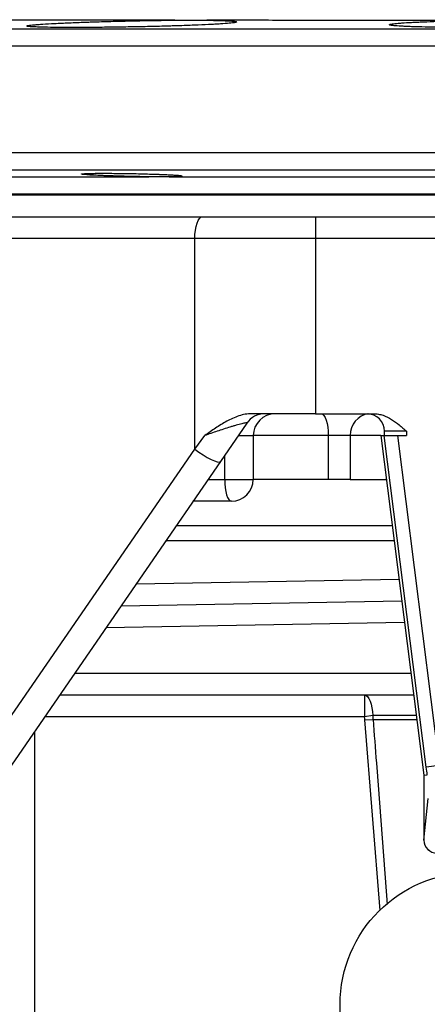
# Model space of a CAD drawing. Header units: millimetres. Extents: x 941 to 1871, y 616 to 2615.
# Tile 5 of 36: x 1174 to 1267, y 1311 to 1536. Entities that reach past the tile are written whole.
import ezdxf

# ---------------------------------------------------------------- set-up
doc = ezdxf.new("R2010")
doc.units = ezdxf.units.MM

msp = doc.modelspace()

# ---------------------------------------------------------------- linework, layer by layer
at = {"color": 8, "linetype": 'Continuous', "lineweight": 25}
for p, q in [((1064.46, 1534.07), (1589.74, 1534.07)), ((1323.39, 1530.07), (1060.6, 1530.07)), ((1060.6, 1505.79), (1325.1, 1505.79)), ((1327.1, 1501.8), (1064.46, 1501.8)), ((1542.1, 1496.27), (1112.1, 1496.27)), ((1223.66, 1441.13), (1227.1, 1441.13)), ((1244.25, 1441.13), (1227.1, 1441.13)), ((1256.28, 1441.13), (1249.27, 1441.13)), ((1220.56, 1431.13), (1220.56, 1436.63)), ((1216.77, 1431.13), (1220.56, 1431.13)), ((1209.51, 1420.6), (1258.88, 1420.6)), ((1259.33, 1417.06), (1207.07, 1417.06)), ((1200.33, 1407.28), (1260.43, 1408.35)), ((1261.69, 1398.4), (1193.39, 1397.2)), ((1186.25, 1386.83), (1263.16, 1386.83)), ((1252.53, 1376.83), (1179.36, 1376.83)), ((1264.38, 1377.14), (1254.4, 1377.14)), ((1256.12, 1332.65), (1252.62, 1376.15)), ((1254.48, 1376.29), (1264.49, 1376.29)), ((1177.1, 1373.55), (1177.1, 1257.21))]:
    msp.add_line(p, q, dxfattribs=at)
at = {"color": 7, "linetype": 'Continuous', "lineweight": 25}
for p, q in [((1146.69, 1500.27), (1203.2, 1500.27)), ((1207.84, 1500.27), (1281.67, 1500.27)), ((1112.1, 1496.13), (1542.1, 1496.13)), ((1072.99, 1491.13), (1215.46, 1491.13)), ((1215.46, 1491.13), (1241.34, 1491.13)), ((1241.34, 1491.13), (1241.34, 1486.13)), ((1241.34, 1491.13), (1282.1, 1491.13)), ((1213.73, 1486.13), (1072.1, 1486.13)), ((1241.34, 1486.13), (1213.73, 1486.13)), ((1213.73, 1438.05), (1213.73, 1486.13)), ((1241.34, 1486.13), (1241.34, 1446.13)), ((1282.1, 1486.13), (1241.34, 1486.13)), ((1241.34, 1446.13), (1226.79, 1446.13)), ((1241.34, 1446.13), (1254.62, 1446.13)), ((1225.61, 1443.97), (1219.58, 1435.21)), ((1262.1, 1442.13), (1257.1, 1442.13)), ((1257.1, 1441.13), (1257.1, 1442.13)), ((1262.1, 1442.13), (1262.1, 1441.13)), ((1213.73, 1438.05), (1216, 1441.13)), ((1227.1, 1441.13), (1227.1, 1431.13)), ((1249.27, 1441.13), (1244.25, 1441.13)), ((1244.25, 1441.13), (1244.25, 1431.13)), ((1249.27, 1441.13), (1249.27, 1431.13)), ((1256.28, 1441.13), (1266.11, 1363.54)), ((1256.28, 1441.13), (1257.05, 1441.13)), ((1266.65, 1365.4), (1257.05, 1441.13)), ((1257.05, 1441.13), (1260.07, 1441.13)), ((1260.07, 1441.13), (1269.62, 1365.77)), ((1260.07, 1441.13), (1262.1, 1441.13)), ((1071.75, 1231.94), (1213.73, 1438.05)), ((1219.58, 1435.21), (1072.98, 1222.41)), ((1220.56, 1431.13), (1227.1, 1431.13)), ((1244.25, 1431.13), (1227.05, 1431.13)), ((1249.27, 1431.13), (1244.25, 1431.13)), ((1249.27, 1431.13), (1257.54, 1431.13)), ((1222.1, 1426.13), (1213.32, 1426.13)), ((1196.88, 1402.26), (1261.06, 1403.38)), ((1263.79, 1381.83), (1182.8, 1381.83)), ((1252.53, 1381.83), (1252.53, 1376.83)), ((1254.4, 1377.14), (1252.53, 1376.83)), ((1252.62, 1376.15), (1254.48, 1376.29)), ((1269.62, 1365.77), (1266.65, 1365.4)), ((1266.11, 1363.54), (1266.88, 1363.59)), ((1266.11, 1363.54), (1266.11, 1348.71)), ((1266.11, 1348.71), (1267.05, 1358.23))]:
    msp.add_line(p, q, dxfattribs=at)
at = {"color": 7, "linetype": 'Continuous', "lineweight": 25, "flags": 128}
for points in [[(1213.73, 1486.13), (1213.77, 1487.11), (1213.86, 1488.05), (1214.02, 1488.91), (1214.24, 1489.67), (1214.5, 1490.29), (1214.8, 1490.75), (1215.12, 1491.04), (1215.46, 1491.13)], [(1242.59, 1446.13), (1242.92, 1446.04), (1243.23, 1445.75), (1243.51, 1445.29), (1243.76, 1444.67), (1243.97, 1443.91), (1244.12, 1443.05), (1244.22, 1442.11), (1244.25, 1441.13)], [(1213.73, 1438.05), (1214.65, 1437.37), (1215.61, 1436.72), (1216.56, 1436.15), (1217.46, 1435.68), (1218.24, 1435.33), (1218.88, 1435.13), (1219.33, 1435.09), (1219.58, 1435.21)], [(1220.56, 1431.13), (1220.59, 1430.16), (1220.67, 1429.22), (1220.82, 1428.36), (1221.01, 1427.6), (1221.24, 1426.98), (1221.51, 1426.51), (1221.8, 1426.23), (1222.1, 1426.13)], [(1252.53, 1381.83), (1252.88, 1381.74), (1253.22, 1381.48), (1253.53, 1381.05), (1253.81, 1380.48), (1254.04, 1379.77), (1254.22, 1378.96), (1254.34, 1378.07), (1254.4, 1377.14)]]:
    msp.add_lwpolyline(points, dxfattribs=at)
at = {"color": 7, "linetype": 'Continuous', "lineweight": 25}
msp.add_circle((1277.1, 1311.13), 30.15, dxfattribs=at)
for centre, radius, start, end in [((1229.73, 1441.13), 5, 90, 145.4375), ((1232.1, 1441.13), 5, 90, 180), ((1253.1, 1442.13), 4, 0, 90), ((1222.1, 1431.13), 5, 270, 0), ((1269.11, 1348.71), 3, 180, 270), ((1269.09, 1348.74), 2.99, 180.6406, 270.2278)]:
    msp.add_arc(centre, radius, start, end, dxfattribs=at)
at = {"color": 8, "linetype": 'Continuous', "lineweight": 25}
msp.add_arc((1254.12, 1441.31), 4.85, 97.4441, 182.0344, dxfattribs=at)
for points, knots in [([(1209.14, 1536.03), (1207.5, 1536.03), (1202.75, 1536.04), (1195.19, 1536.05), (1186.62, 1536.05), (1178.42, 1536.06), (1170.64, 1536.07), (1163.32, 1536.08), (1156.68, 1536.09), (1150.72, 1536.1), (1145.43, 1536.11), (1140.68, 1536.12), (1136.5, 1536.13), (1132.87, 1536.13), (1129.97, 1536.14), (1127.73, 1536.15), (1126.07, 1536.15), (1124.93, 1536.15), (1124.28, 1536.15), (1124.28, 1536.15), (1124.28, 1536.15)], [0, 0, 0, 0, 0.031176, 0.090381, 0.149633, 0.208839, 0.26981, 0.33083, 0.391796, 0.449991, 0.508235, 0.566431, 0.626325, 0.686262, 0.746155, 0.799299, 0.852444, 0.906093, 0.959743, 1, 1, 1, 1]), ([(1254.48, 1376.29), (1254.73, 1372.96), (1255.79, 1358.87), (1256.88, 1344.77), (1257.72, 1334)], [0, 0, 0, 0, 0.235778, 1, 1, 1, 1])]:
    msp.add_open_spline(points, degree=3, knots=knots, dxfattribs=at)
at = {"color": 7, "linetype": 'Continuous', "lineweight": 25}
for points, knots in [([(1216.5, 1536.02), (1217.54, 1536.01), (1218.46, 1536), (1219.69, 1535.96), (1220.07, 1535.95), (1220.77, 1535.92), (1221.1, 1535.91), (1221.97, 1535.86), (1222.42, 1535.83), (1222.9, 1535.77), (1223.03, 1535.75), (1223.17, 1535.72), (1223.21, 1535.71), (1223.27, 1535.69), (1223.29, 1535.68), (1223.36, 1535.62), (1223.27, 1535.57), (1223, 1535.51), (1222.93, 1535.5), (1222.79, 1535.48), (1222.71, 1535.46), (1222.44, 1535.43), (1222.23, 1535.4), (1221.51, 1535.32), (1220.9, 1535.27), (1219.8, 1535.2), (1219.4, 1535.17), (1218.55, 1535.12), (1218.1, 1535.09), (1216.67, 1535.02), (1215.62, 1534.97), (1213.89, 1534.9), (1213.29, 1534.87), (1212.06, 1534.83), (1210.81, 1534.78), (1209.48, 1534.74), (1208.46, 1534.71), (1208.12, 1534.7), (1207.43, 1534.68), (1207.07, 1534.67), (1205.31, 1534.62), (1203.87, 1534.59), (1201.68, 1534.54), (1200.95, 1534.53), (1199.47, 1534.5), (1198.72, 1534.49), (1196.5, 1534.45), (1195.05, 1534.43), (1192.9, 1534.41), (1192.19, 1534.4), (1190.78, 1534.39), (1190.09, 1534.38), (1188.07, 1534.37), (1186.8, 1534.37), (1185.28, 1534.37), (1184.98, 1534.37), (1184.39, 1534.37), (1184.1, 1534.37), (1183.25, 1534.38), (1182.71, 1534.38), (1181.16, 1534.39), (1180.23, 1534.41), (1178.99, 1534.43), (1178.6, 1534.44), (1177.9, 1534.47), (1177.57, 1534.48), (1176.7, 1534.52), (1176.24, 1534.55), (1175.75, 1534.6), (1175.62, 1534.61), (1175.43, 1534.65), (1175.3, 1534.69), (1175.32, 1534.73), (1175.37, 1534.76), (1175.4, 1534.77), (1175.48, 1534.79), (1175.52, 1534.8), (1175.8, 1534.86), (1176.14, 1534.9), (1176.86, 1534.98), (1177.13, 1535), (1177.74, 1535.05), (1178.08, 1535.08), (1179.18, 1535.15), (1180.02, 1535.2), (1181.44, 1535.28), (1181.94, 1535.31), (1183, 1535.36), (1183.55, 1535.38), (1185.27, 1535.46), (1186.48, 1535.51), (1188.1, 1535.57), (1188.43, 1535.58), (1189.1, 1535.61), (1189.44, 1535.62), (1190.46, 1535.65), (1191.15, 1535.67), (1193.25, 1535.74), (1194.68, 1535.78), (1196.89, 1535.83), (1197.63, 1535.85), (1199.11, 1535.88), (1199.85, 1535.9), (1202.05, 1535.94), (1203.51, 1535.97), (1206.41, 1536.01), (1207.8, 1536.02), (1209.14, 1536.03)], [0, 0, 0, 0, 0.03125, 0.03125, 0.046875, 0.046875, 0.0625, 0.0625, 0.09375, 0.09375, 0.109375, 0.109375, 0.117187, 0.117187, 0.125, 0.125, 0.15625, 0.15625, 0.164062, 0.164062, 0.171875, 0.171875, 0.1875, 0.1875, 0.21875, 0.21875, 0.234375, 0.234375, 0.25, 0.25, 0.28125, 0.28125, 0.296875, 0.296875, 0.3125, 0.328125, 0.328125, 0.335938, 0.335938, 0.34375, 0.34375, 0.375, 0.375, 0.390625, 0.390625, 0.40625, 0.40625, 0.4375, 0.4375, 0.453125, 0.453125, 0.46875, 0.46875, 0.5, 0.5, 0.507813, 0.507813, 0.515625, 0.515625, 0.53125, 0.53125, 0.5625, 0.5625, 0.578125, 0.578125, 0.59375, 0.59375, 0.625, 0.625, 0.640625, 0.640625, 0.65625, 0.671875, 0.671875, 0.679688, 0.679688, 0.6875, 0.6875, 0.71875, 0.71875, 0.734375, 0.734375, 0.75, 0.75, 0.78125, 0.78125, 0.796875, 0.796875, 0.8125, 0.8125, 0.84375, 0.84375, 0.851563, 0.851563, 0.859375, 0.859375, 0.875, 0.875, 0.90625, 0.90625, 0.921875, 0.921875, 0.9375, 0.9375, 0.96875, 0.96875, 1, 1, 1, 1]), ([(1209.14, 1536.03), (1210.52, 1536.04), (1211.83, 1536.05), (1213.67, 1536.05), (1214.26, 1536.05), (1215.41, 1536.04), (1215.97, 1536.03), (1216.5, 1536.02)], [0, 0, 0, 0, 0.5, 0.5, 0.75, 0.75, 1, 1, 1, 1]), ([(1276.53, 1535.96), (1273.87, 1535.96), (1271.21, 1535.96), (1267.24, 1535.97), (1265.91, 1535.97), (1263.28, 1535.97), (1261.96, 1535.97), (1255.42, 1535.98), (1250.3, 1535.98), (1240.28, 1536), (1235.38, 1536), (1228.19, 1536.01), (1225.82, 1536.01), (1222.3, 1536.02), (1221.13, 1536.02), (1218.8, 1536.02), (1217.65, 1536.02), (1216.5, 1536.02)], [0, 0, 0, 0, 0.125, 0.125, 0.1875, 0.1875, 0.25, 0.25, 0.5, 0.5, 0.75, 0.75, 0.875, 0.875, 0.9375, 0.9375, 1, 1, 1, 1]), ([(1297.2, 1535.94), (1297.73, 1535.93), (1298.24, 1535.92), (1299.22, 1535.89), (1299.69, 1535.87), (1301.03, 1535.83), (1301.84, 1535.79), (1302.91, 1535.74), (1303.24, 1535.72), (1303.86, 1535.68), (1304.14, 1535.66), (1304.92, 1535.6), (1305.32, 1535.56), (1305.77, 1535.49), (1305.89, 1535.47), (1306.09, 1535.42), (1306.15, 1535.4), (1306.27, 1535.33), (1306.23, 1535.28), (1306.01, 1535.21), (1305.91, 1535.19), (1305.65, 1535.14), (1305.49, 1535.12), (1304.94, 1535.05), (1304.47, 1535), (1303.6, 1534.94), (1303.29, 1534.92), (1302.61, 1534.87), (1302.24, 1534.85), (1301.08, 1534.79), (1300.22, 1534.75), (1298.81, 1534.7), (1298.31, 1534.68), (1297.29, 1534.64), (1296.75, 1534.63), (1295.11, 1534.58), (1293.96, 1534.55), (1292.16, 1534.51), (1291.54, 1534.5), (1290.29, 1534.48), (1289.64, 1534.47), (1287.71, 1534.44), (1286.4, 1534.42), (1284.4, 1534.4), (1283.74, 1534.39), (1282.39, 1534.38), (1281.71, 1534.38), (1279.69, 1534.37), (1278.37, 1534.37), (1276.41, 1534.37), (1275.76, 1534.37), (1274.47, 1534.37), (1273.83, 1534.38), (1271.96, 1534.39), (1270.77, 1534.4), (1269.06, 1534.42), (1268.5, 1534.43), (1267.42, 1534.45), (1266.89, 1534.46), (1265.37, 1534.49), (1264.45, 1534.52), (1263.18, 1534.56), (1262.78, 1534.57), (1262.02, 1534.6), (1261.66, 1534.62), (1260.67, 1534.67), (1260.11, 1534.71), (1259.43, 1534.76), (1259.23, 1534.78), (1258.88, 1534.82), (1258.73, 1534.84), (1258.37, 1534.91), (1258.25, 1534.95), (1258.22, 1535.02), (1258.24, 1535.04), (1258.34, 1535.08), (1258.42, 1535.11), (1258.74, 1535.18), (1259.06, 1535.22), (1259.7, 1535.29), (1259.94, 1535.32), (1260.47, 1535.36), (1260.77, 1535.39), (1261.72, 1535.46), (1262.45, 1535.5), (1263.68, 1535.57), (1264.11, 1535.59), (1265.02, 1535.63), (1265.5, 1535.65), (1266.99, 1535.71), (1268.05, 1535.75), (1269.73, 1535.8), (1270.31, 1535.82), (1271.5, 1535.85), (1272.11, 1535.87), (1273.97, 1535.91), (1275.23, 1535.94), (1276.53, 1535.96)], [0, 0, 0, 0, 0.015625, 0.015625, 0.03125, 0.03125, 0.0625, 0.0625, 0.078125, 0.078125, 0.09375, 0.09375, 0.125, 0.125, 0.140625, 0.140625, 0.15625, 0.15625, 0.1875, 0.1875, 0.203125, 0.203125, 0.21875, 0.21875, 0.25, 0.25, 0.265625, 0.265625, 0.28125, 0.28125, 0.3125, 0.3125, 0.328125, 0.328125, 0.34375, 0.34375, 0.375, 0.375, 0.390625, 0.390625, 0.40625, 0.40625, 0.4375, 0.4375, 0.453125, 0.453125, 0.46875, 0.46875, 0.5, 0.5, 0.515625, 0.515625, 0.53125, 0.53125, 0.5625, 0.5625, 0.578125, 0.578125, 0.59375, 0.59375, 0.625, 0.625, 0.640625, 0.640625, 0.65625, 0.65625, 0.6875, 0.6875, 0.703125, 0.703125, 0.71875, 0.71875, 0.75, 0.75, 0.765625, 0.765625, 0.78125, 0.78125, 0.8125, 0.8125, 0.828125, 0.828125, 0.84375, 0.84375, 0.875, 0.875, 0.890625, 0.890625, 0.90625, 0.90625, 0.9375, 0.9375, 0.953125, 0.953125, 0.96875, 0.96875, 1, 1, 1, 1]), ([(1203.2, 1500.27), (1202.54, 1500.27), (1201.87, 1500.28), (1200.85, 1500.3), (1200.51, 1500.3), (1199.81, 1500.32), (1199.46, 1500.32), (1198.42, 1500.35), (1197.73, 1500.36), (1196.71, 1500.39), (1196.37, 1500.4), (1195.71, 1500.42), (1195.38, 1500.43), (1194.41, 1500.46), (1193.79, 1500.48), (1192.91, 1500.51), (1192.63, 1500.52), (1192.07, 1500.55), (1191.8, 1500.56), (1191.04, 1500.6), (1190.57, 1500.62), (1189.73, 1500.67), (1189.36, 1500.69), (1188.74, 1500.74), (1188.48, 1500.76), (1188.19, 1500.8), (1188.11, 1500.81), (1187.97, 1500.83), (1187.92, 1500.84), (1187.81, 1500.87), (1187.8, 1500.89), (1187.88, 1500.92), (1187.92, 1500.93), (1188.04, 1500.95), (1188.11, 1500.95), (1188.37, 1500.98), (1188.61, 1500.99), (1189.2, 1501.02), (1189.55, 1501.03), (1190.16, 1501.04), (1190.37, 1501.04), (1190.82, 1501.05), (1191.06, 1501.05), (1191.81, 1501.06), (1192.35, 1501.06), (1193.21, 1501.06), (1193.51, 1501.06), (1194.12, 1501.06), (1194.44, 1501.05), (1195.4, 1501.05), (1196.05, 1501.04), (1197.06, 1501.03), (1197.41, 1501.03), (1198.1, 1501.02), (1198.45, 1501.01), (1199.49, 1500.99), (1200.18, 1500.98), (1201.55, 1500.95), (1202.24, 1500.93), (1203.56, 1500.89), (1204.19, 1500.87), (1205.11, 1500.84), (1205.41, 1500.83), (1205.99, 1500.81), (1206.27, 1500.8), (1207.07, 1500.76), (1207.57, 1500.74), (1208.25, 1500.7), (1208.47, 1500.69), (1208.88, 1500.67), (1209.06, 1500.66), (1209.59, 1500.62), (1209.88, 1500.6), (1210.24, 1500.56), (1210.35, 1500.55), (1210.53, 1500.52), (1210.6, 1500.51), (1210.77, 1500.48), (1210.83, 1500.46), (1210.81, 1500.42), (1210.74, 1500.4), (1210.54, 1500.37), (1210.46, 1500.36), (1210.26, 1500.35), (1210.15, 1500.34), (1209.77, 1500.32), (1209.46, 1500.3), (1208.91, 1500.29), (1208.71, 1500.28), (1208.29, 1500.28), (1208.07, 1500.27), (1207.84, 1500.27)], [0, 0, 0, 0, 0.03125, 0.03125, 0.046875, 0.046875, 0.0625, 0.0625, 0.09375, 0.09375, 0.109375, 0.109375, 0.125, 0.125, 0.15625, 0.15625, 0.171875, 0.171875, 0.1875, 0.1875, 0.21875, 0.21875, 0.25, 0.25, 0.28125, 0.28125, 0.296875, 0.296875, 0.3125, 0.3125, 0.34375, 0.34375, 0.359375, 0.359375, 0.375, 0.375, 0.40625, 0.40625, 0.4375, 0.4375, 0.453125, 0.453125, 0.46875, 0.46875, 0.5, 0.5, 0.515625, 0.515625, 0.53125, 0.53125, 0.5625, 0.5625, 0.578125, 0.578125, 0.59375, 0.59375, 0.625, 0.625, 0.65625, 0.65625, 0.6875, 0.6875, 0.703125, 0.703125, 0.71875, 0.71875, 0.75, 0.75, 0.765625, 0.765625, 0.78125, 0.78125, 0.8125, 0.8125, 0.828125, 0.828125, 0.84375, 0.84375, 0.875, 0.875, 0.90625, 0.90625, 0.921875, 0.921875, 0.9375, 0.9375, 0.96875, 0.96875, 0.984375, 0.984375, 1, 1, 1, 1]), ([(1207.84, 1500.27), (1207.52, 1500.26), (1207.18, 1500.26), (1206.48, 1500.24), (1206.11, 1500.24), (1205.33, 1500.24), (1204.92, 1500.24), (1204.08, 1500.26), (1203.65, 1500.26), (1203.2, 1500.27)], [0, 0, 0, 0, 0.25, 0.25, 0.5, 0.5, 0.75, 0.75, 1, 1, 1, 1]), ([(1226.79, 1446.13), (1225.76, 1446.13), (1224.76, 1445.94), (1223.31, 1445.46), (1222.84, 1445.27), (1221.92, 1444.86), (1221.47, 1444.63), (1220.15, 1443.91), (1219.3, 1443.38), (1217.64, 1442.28), (1216.82, 1441.71), (1216, 1441.13)], [0, 0, 0, 0, 0.25, 0.25, 0.375, 0.375, 0.5, 0.5, 0.75, 0.75, 1, 1, 1, 1]), ([(1254.62, 1446.13), (1254.98, 1446.13), (1255.34, 1446.1), (1256.06, 1445.97), (1256.41, 1445.88), (1257.44, 1445.53), (1258.09, 1445.21), (1259.32, 1444.45), (1259.9, 1444.02), (1260.74, 1443.33), (1261.02, 1443.09), (1261.56, 1442.62), (1261.83, 1442.37), (1262.1, 1442.13)], [0, 0, 0, 0, 0.125, 0.125, 0.25, 0.25, 0.5, 0.5, 0.75, 0.75, 0.875, 0.875, 1, 1, 1, 1]), ([(1225.61, 1443.97), (1225.63, 1444), (1225.62, 1444.02), (1225.56, 1444.04), (1225.53, 1444.04), (1225.46, 1444.04), (1225.42, 1444.03), (1225.26, 1444.02), (1225.13, 1443.99), (1224.82, 1443.92), (1224.64, 1443.88), (1224.26, 1443.79), (1224.05, 1443.73), (1223.63, 1443.61), (1223.41, 1443.55), (1222.95, 1443.42), (1222.72, 1443.35), (1222.24, 1443.21), (1222, 1443.14), (1221.28, 1442.91), (1220.8, 1442.76), (1219.81, 1442.44), (1219.32, 1442.28), (1217.88, 1441.8), (1216.93, 1441.47), (1216, 1441.13)], [0, 0, 0, 0, 0.0625, 0.0625, 0.09375, 0.09375, 0.125, 0.125, 0.1875, 0.1875, 0.25, 0.25, 0.3125, 0.3125, 0.375, 0.375, 0.4375, 0.4375, 0.5, 0.5, 0.625, 0.625, 0.75, 0.75, 1, 1, 1, 1])]:
    msp.add_open_spline(points, degree=3, knots=knots, dxfattribs=at)
for points in [[(1252.62, 1376.15), (1252.6, 1376.38), (1252.57, 1376.61), (1252.53, 1376.83)], [(1254.4, 1377.14), (1254.44, 1376.86), (1254.46, 1376.57), (1254.48, 1376.29)], [(1266.88, 1363.59), (1266.8, 1364.18), (1266.72, 1364.78), (1266.65, 1365.4)], [(1266.88, 1363.61), (1266.88, 1363.6), (1266.88, 1363.59), (1266.88, 1363.59)]]:
    msp.add_open_spline(points, degree=3, dxfattribs=at)

doc.saveas('drawing.dxf')
